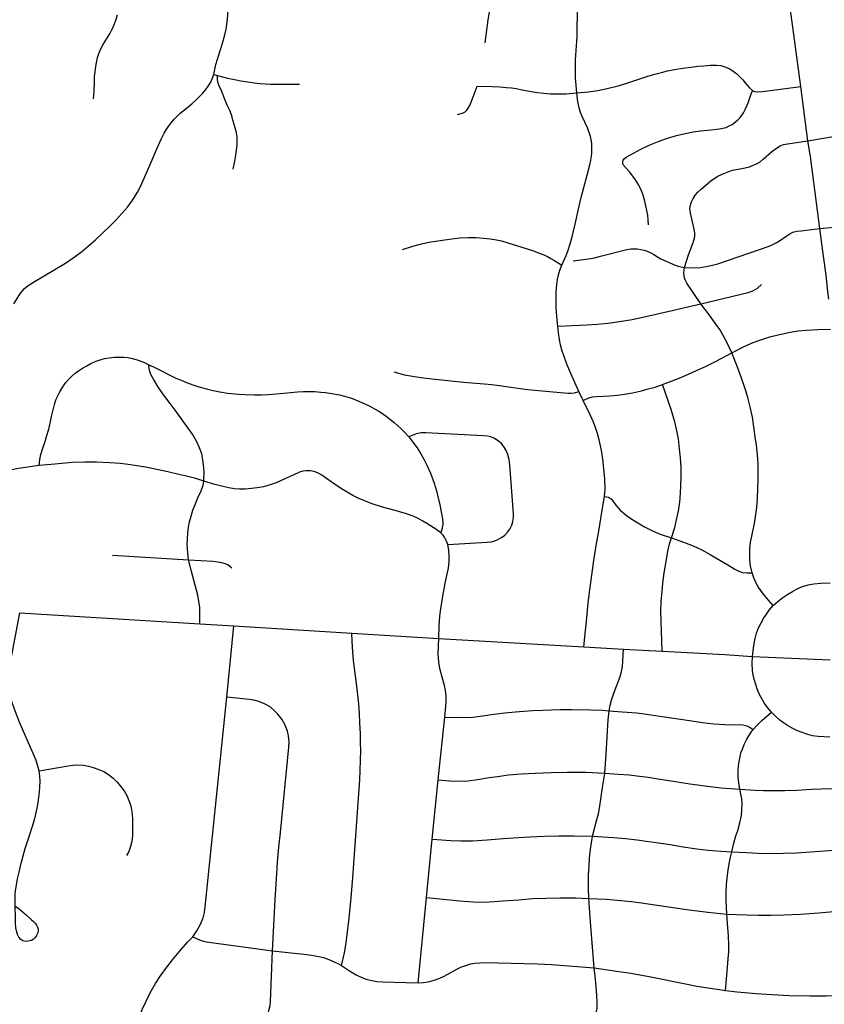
# Model space of a CAD drawing. Extents: x 1410746 to 1533160, y 578873 to 704954.
# Tile 87 of 227: x 1495267 to 1498924, y 618151 to 622626. Entities that reach past the tile are written whole.
import ezdxf

# ---------------------------------------------------------------- set-up
doc = ezdxf.new("R2010")
doc.units = 0
doc.header["$MEASUREMENT"] = 0
doc.layers.add('MC_STREETS', color=254, linetype='CONTINUOUS')

msp = doc.modelspace()

# ---------------------------------------------------------------- linework, layer by layer
at = {"layer": 'MC_STREETS'}
for p, q in [((1498817.29695, 622322.571825), (1498757.946175, 622756.693125)), ((1496149.051375, 622376.296975), (1496166.329175, 622371.676625)), ((1498849.3038, 622074.592), (1498817.29695, 622322.571825)), ((1497827.647775, 620895.908075), (1497807.967025, 620936.064175)), ((1495688.66575, 620192.79885), (1496034.071975, 620171.041325)), ((1495266.63345, 619929.70455), (1496085.895925, 619880.5767)), ((1496085.895925, 619880.5767), (1496239.27185, 619870.5105)), ((1496208.0302, 619546.418575), (1496239.27185, 619870.5105)), ((1496239.27185, 619870.5105), (1496776.91635, 619837.480275)), ((1496776.91635, 619837.480275), (1497170.9582, 619813.377625)), ((1497170.9582, 619813.377625), (1497831.252675, 619775.321)), ((1497831.252675, 619775.321), (1498011.235975, 619764.7665)), ((1498011.235975, 619764.7665), (1498186.4572, 619755.782275)), ((1498597.721275, 619732.352925), (1498949.916575, 619716.297975)), ((1497169.180275, 619170.60655), (1497198.2313, 619455.8971)), ((1497141.406025, 618902.1222), (1497169.180275, 619170.60655)), ((1497116.042825, 618636.6294), (1497141.406025, 618902.1222)), ((1497078.386525, 618248.167375), (1497116.042825, 618636.6294))]:
    msp.add_line(p, q, dxfattribs=at)
for points in [[(1497382.711575, 622519.94675), (1497395.76405, 622625.02135), (1497401.48975, 622660.617725), (1497406.991975, 622689.8552), (1497420.52765, 622750.9149), (1497426.0892, 622775.966325), (1497428.51975, 622797.4941), (1497427.442725, 622819.633325), (1497423.9852, 622842.97165), (1497417.070125, 622866.309975), (1497403.24, 622894.4024), (1497391.7142, 622911.03575), (1497365.207175, 622942.375625), (1497350.047525, 622962.077425), (1497334.5216, 622987.7557)], [(1496149.051375, 622376.296975), (1496158.7966, 622422.14385), (1496173.097275, 622471.267175), (1496188.4061, 622519.03075), (1496199.1223, 622556.384325), (1496204.93965, 622582.103175), (1496209.838475, 622615.47645), (1496212.2879, 622645.481775), (1496217.186725, 622732.74215), (1496222.08555, 622785.098375), (1496226.372025, 622820.002525)], [(1497799.34365, 622293.2519), (1497793.3833, 622361.639175), (1497792.128475, 622409.322025), (1497793.069575, 622443.82935), (1497799.65735, 622549.860975), (1497800.91215, 622591.583475), (1497801.539575, 622644.5993), (1497801.6612, 622720.2331)], [(1495602.49365, 622266.567525), (1495605.71645, 622299.432425), (1495606.3484, 622341.339175), (1495607.39005, 622367.033625), (1495609.4734, 622388.908625), (1495612.5984, 622412.519725), (1495620.931725, 622453.49195), (1495626.487275, 622471.5475), (1495635.51505, 622493.4225), (1495646.27895, 622513.214175), (1495677.181725, 622564.25585), (1495686.42875, 622582.551575), (1495696.27895, 622603.144725), (1495703.917825, 622623.97805), (1495711.90395, 622648.283625)], [(1497799.34365, 622293.2519), (1497851.10465, 622298.27115), (1497894.03305, 622304.16905), (1497936.394175, 622312.8496), (1497992.991375, 622327.432925), (1498030.1443, 622338.77395), (1498121.34475, 622368.394625), (1498153.82355, 622378.528), (1498183.4442, 622386.3229), (1498211.04695, 622392.7107), (1498242.644175, 622398.9607), (1498281.185825, 622405.90515), (1498318.3386, 622410.76625), (1498348.894175, 622414.238475), (1498376.324725, 622415.9746), (1498406.53305, 622418.40515), (1498432.92195, 622418.752375), (1498453.060825, 622417.01625), (1498472.15805, 622411.4607), (1498490.560825, 622404.16905), (1498507.92195, 622393.752375), (1498525.386775, 622379.68195), (1498535.621025, 622370.02055), (1498553.2965, 622351.842425), (1498564.02615, 622338.5288), (1498572.90545, 622327.931425), (1498584.05355, 622315.89145), (1498596.53945, 622304.297425)], [(1495239.69835, 621334.777), (1495270.5906, 621383.532925), (1495288.501525, 621403.966525), (1495304.898875, 621417.0844), (1495329.873275, 621432.472675), (1495474.41835, 621519.05025), (1495509.140575, 621543.008575), (1495546.9878, 621571.133575), (1495578.93225, 621597.522475), (1495610.8767, 621625.30025), (1495678.2378, 621688.8419), (1495702.890575, 621714.53635), (1495731.015575, 621745.439125), (1495756.015575, 621774.258575), (1495776.5017, 621800.30025), (1495788.30725, 621818.703025), (1495801.848925, 621841.272475), (1495815.390575, 621867.314125), (1495833.711075, 621907.925675), (1495864.00365, 621978.038725), (1495889.913375, 622039.4897), (1495910.48125, 622086.10345), (1495922.758125, 622110.64835), (1495931.75745, 622125.4177), (1495941.580275, 622139.07875), (1495954.453075, 622157.4183), (1495968.543075, 622173.6404), (1495982.496475, 622188.036775), (1495996.449875, 622200.4398), (1496022.8063, 622222.1451), (1496049.162725, 622243.6289), (1496065.33095, 622258.468225), (1496082.385125, 622274.63645), (1496098.55335, 622291.24765), (1496112.9497, 622308.96625), (1496123.80235, 622324.027075), (1496135.097975, 622341.967175), (1496141.74245, 622356.363525), (1496149.051375, 622376.296975)], [(1496236.293775, 621946.987), (1496244.73185, 621982.722425), (1496249.60445, 622009.7433), (1496252.483725, 622033.22045), (1496254.92005, 622055.5902), (1496255.363, 622076.40955), (1496254.477075, 622093.906675), (1496251.8193, 622111.4038), (1496246.7252, 622134.437975), (1496237.422925, 622165.002575), (1496229.006575, 622192.6879), (1496221.0332, 622212.842825), (1496210.623525, 622234.10515), (1496199.327925, 622262.897875), (1496185.153025, 622298.77805), (1496173.41445, 622324.47005), (1496168.32035, 622337.316025), (1496166.327, 622352.155375), (1496166.329175, 622371.676625)], [(1496166.329175, 622371.676625), (1496211.0665, 622360.350225), (1496243.18265, 622353.933725), (1496271.872075, 622348.41945), (1496303.585025, 622342.8639), (1496331.594275, 622339.391675), (1496359.057475, 622336.310475), (1496382.72435, 622334.282325), (1496406.3628, 622333.37315), (1496537.881725, 622332.389175)], [(1497257.2076, 622195.2511), (1497272.559875, 622198.72785), (1497282.480025, 622202.52085), (1497290.64955, 622206.897375), (1497298.5273, 622214.483375), (1497305.529775, 622224.11175), (1497311.948675, 622235.782525), (1497318.659375, 622250.66275), (1497345.21035, 622323.896775)], [(1497345.21035, 622323.896775), (1497413.693425, 622322.310775), (1497449.3719, 622320.6873), (1497478.800425, 622318.33815), (1497501.312, 622316.351825), (1497522.720075, 622312.8206), (1497542.141825, 622308.847975), (1497591.3583, 622298.695675), (1497620.049525, 622294.50235), (1497648.961425, 622291.412525), (1497678.976875, 622289.426225), (1497712.744225, 622288.3227), (1497748.9393, 622289.426225), (1497799.34365, 622293.2519)], [(1497731.253075, 621510.519925), (1497750.405275, 621553.854175), (1497758.143525, 621573.973625), (1497767.82335, 621607.8882), (1497777.6947, 621639.400625), (1497784.082175, 621665.148275), (1497791.133325, 621696.348325), (1497804.38495, 621758.40005), (1497819.270425, 621817.507225), (1497847.9951, 621924.811125), (1497858.3366, 621966.51545), (1497862.67355, 621987.92945), (1497865.824125, 622006.08655), (1497866.649925, 622020.27945), (1497867.21685, 622050.87125), (1497866.3274, 622063.6386), (1497864.092175, 622079.70945), (1497862.0236, 622089.584425), (1497859.385825, 622099.1054), (1497847.3402, 622133.57705), (1497822.557675, 622185.651775), (1497815.162475, 622203.389), (1497808.75475, 622224.86465), (1497803.7355, 622251.8431), (1497799.34365, 622293.2519)], [(1498007.469175, 621980.146975), (1498009.86845, 621988.117425), (1498013.352375, 621993.88185), (1498023.052825, 622000.988475), (1498090.407, 622037.846175), (1498127.2786, 622054.86385), (1498172.65905, 622074.43415), (1498210.381525, 622087.1974), (1498251.791175, 622098.82615), (1498290.648175, 622108.18585), (1498327.519775, 622115.8438), (1498361.5551, 622120.665475), (1498393.7263, 622123.821225), (1498447.210675, 622129.741575), (1498462.526575, 622132.294225), (1498477.55885, 622136.548625), (1498491.4566, 622142.78845), (1498504.787125, 622150.162775), (1498518.684875, 622159.8061), (1498529.95305, 622170.118375), (1498540.5242, 622180.79455), (1498548.93235, 622191.9904), (1498555.8864, 622202.791225), (1498564.931325, 622220.11075), (1498577.3647, 622247.665025), (1498587.069075, 622275.805175), (1498596.53945, 622304.297425)], [(1498596.53945, 622304.297425), (1498606.57275, 622300.06115), (1498621.957125, 622297.831525), (1498642.023725, 622299.1693), (1498817.29695, 622322.571825)], [(1498849.3038, 622074.592), (1499000.2659, 622100.41625), (1499827.09695, 622260.29465)], [(1498287.99585, 621499.873225), (1498306.003525, 621557.326275), (1498326.01205, 621609.0626), (1498330.871275, 621623.3544), (1498334.872975, 621640.504575), (1498334.69885, 621656.40945), (1498331.728775, 621674.51905), (1498315.436125, 621747.121425), (1498313.149425, 621767.7016), (1498314.86445, 621782.27925), (1498320.0095, 621798.5719), (1498327.1554, 621813.435375), (1498337.4455, 621829.15635), (1498349.4506, 621842.59065), (1498363.456575, 621856.02495), (1498407.761175, 621893.469475), (1498422.3388, 621903.759575), (1498439.488975, 621914.62135), (1498456.3533, 621922.338925), (1498474.360975, 621930.342325), (1498490.08195, 621936.344875), (1498506.3746, 621941.2041), (1498524.382275, 621945.2058), (1498563.82765, 621952.3517), (1498583.550325, 621957.49675), (1498601.272175, 621964.070975), (1498617.85065, 621971.78855), (1498631.5708, 621980.363625), (1498645.57675, 621991.797075), (1498683.878775, 622024.95405), (1498696.455575, 622034.958325), (1498710.573425, 622045.09765), (1498723.32415, 622052.108475), (1498738.187625, 622058.396875), (1498755.909475, 622062.11275), (1498849.3038, 622074.592)], [(1498903.4083, 621676.450825), (1498860.08855, 622003.351975), (1498849.3038, 622074.592)], [(1498124.22005, 621693.4346), (1498123.699225, 621715.83045), (1498121.09505, 621736.663775), (1498115.105475, 621766.351275), (1498107.292975, 621801.507525), (1498098.699225, 621832.2367), (1498090.105475, 621855.413775), (1498077.8659, 621878.851275), (1498064.7791, 621898.573), (1498053.90755, 621915.0492), (1498038.41105, 621933.6707), (1498009.751675, 621966.62535), (1498007.3209, 621972.13485), (1498007.469175, 621980.146975)], [(1498903.4083, 621676.450825), (1499016.255525, 621687.909175), (1499103.4083, 621699.3675), (1499141.60275, 621704.575825), (1499178.4083, 621713.2564), (1499205.83885, 621724.3675), (1499237.7833, 621742.770275)], [(1498287.99585, 621499.873225), (1498328.755525, 621498.325825), (1498360.005525, 621500.06195), (1498386.74165, 621503.534175), (1498414.86665, 621509.43695), (1498439.519425, 621516.728625), (1498672.85275, 621597.284175), (1498692.2972, 621604.92305), (1498711.0472, 621614.9925), (1498763.130525, 621651.103625), (1498779.7972, 621659.43695), (1498798.894425, 621663.950825), (1498818.10995, 621666.047225), (1498903.4083, 621676.450825)], [(1498943.78355, 621355.001625), (1498939.82365, 621390.692725), (1498931.823975, 621464.10305), (1498920.4006, 621551.688175), (1498903.4083, 621676.450825)], [(1497006.665575, 621581.29155), (1497053.362525, 621596.74275), (1497098.2886, 621608.6451), (1497135.196475, 621616.112275), (1497199.29045, 621625.928325), (1497230.5362, 621630.04865), (1497267.61905, 621634.168975), (1497303.67185, 621636.229125), (1497340.7547, 621635.19905), (1497374.403975, 621633.138875), (1497404.963, 621630.04865), (1497433.1185, 621625.928325), (1497457.153675, 621620.434575), (1497597.931225, 621577.171225), (1497624.713275, 621566.87045), (1497649.091825, 621556.56965), (1497665.4779, 621549.404675), (1497680.9544, 621541.08605), (1497694.883275, 621532.767425), (1497731.253075, 621510.519925)], [(1497782.637725, 621530.4577), (1497852.381725, 621539.032775), (1497879.821975, 621543.60615), (1497906.404725, 621550.466225), (1498026.818225, 621581.2321), (1498043.60605, 621584.194875), (1498058.75535, 621584.76655), (1498072.475475, 621584.4807), (1498089.3398, 621581.908175), (1498104.203275, 621578.47815), (1498119.06675, 621573.904775), (1498135.3594, 621566.758875), (1498148.907975, 621558.92745), (1498165.08635, 621548.179525), (1498180.5215, 621539.032775), (1498245.692125, 621509.8775), (1498258.840575, 621505.018275), (1498272.9762, 621501.952875), (1498287.99585, 621499.873225)], [(1497711.9291, 621233.378875), (1497707.461175, 621276.7817), (1497705.03995, 621318.786025), (1497704.519125, 621353.942275), (1497705.560775, 621388.8381), (1497708.16495, 621421.129775), (1497711.28995, 621444.567275), (1497715.456625, 621466.442275), (1497722.22745, 621487.2756), (1497731.253075, 621510.519925)], [(1498363.06525, 621333.833325), (1498298.958625, 621427.646325), (1498291.997575, 621440.1335), (1498287.99585, 621451.56695), (1498286.28085, 621462.428725), (1498285.709175, 621475.863), (1498287.99585, 621499.873225)], [(1498363.06525, 621333.833325), (1498577.019425, 621385.478625), (1498599.24165, 621393.81195), (1498619.380525, 621405.270275), (1498638.47775, 621421.93695)], [(1497711.9291, 621233.378875), (1497843.733275, 621238.4851), (1497891.2849, 621241.995625), (1497940.82295, 621246.971625), (1497993.09005, 621254.442025), (1498049.57755, 621264.016175), (1498139.7813, 621282.3883), (1498363.06525, 621333.833325)], [(1498503.3867, 621111.7936), (1498481.9873, 621157.4852), (1498464.049875, 621190.4669), (1498448.13765, 621217.37305), (1498427.885725, 621246.882975), (1498401.635125, 621283.176325), (1498363.06525, 621333.833325)], [(1497807.967025, 620936.064175), (1497765.717025, 621031.80685), (1497752.435775, 621064.098525), (1497740.97745, 621094.567275), (1497732.5573, 621119.30685), (1497724.831625, 621148.2131), (1497719.8837, 621172.692275), (1497715.439625, 621202.103325), (1497711.9291, 621233.378875)], [(1498503.3867, 621111.7936), (1498561.832325, 621141.65125), (1498600.1019, 621158.0525), (1498634.555925, 621170.5372), (1498676.25375, 621183.794975), (1498720.545675, 621195.5493), (1498768.767475, 621205.77665), (1498804.030775, 621211.22975), (1498842.13615, 621214.95035), (1498894.260275, 621218.00065), (1498952.45685, 621219.569525)], [(1495355.655725, 620599.3017), (1495358.4892, 620627.231725), (1495362.941825, 620649.4948), (1495370.6327, 620674.18655), (1495382.471475, 620708.99565), (1495389.0886, 620731.824025), (1495398.722775, 620765.525725), (1495405.041375, 620792.67325), (1495411.6386, 620822.18715), (1495418.58305, 620852.395475), (1495424.83305, 620876.701025), (1495431.29585, 620897.5284), (1495439.251875, 620916.6888), (1495448.5806, 620934.0021), (1495463.374725, 620957.2566), (1495475.180275, 620974.964925), (1495487.680275, 620989.54825), (1495503.305275, 621006.214925), (1495519.2775, 621020.1038), (1495533.860825, 621030.520475), (1495551.620575, 621041.999475), (1495571.360825, 621053.43715), (1495590.110825, 621063.159375), (1495609.555275, 621071.839925), (1495631.7775, 621080.520475), (1495652.610825, 621085.7288), (1495673.791375, 621089.201025), (1495698.09695, 621091.6316), (1495720.31915, 621092.67325), (1495740.42735, 621092.311925), (1495759.9025, 621090.589925), (1495779.69415, 621086.770475), (1495804.5894, 621079.2148), (1495833.860825, 621067.326025), (1495853.999725, 621057.951025)], [(1498188.645225, 620968.20355), (1498263.298, 620997.283425), (1498306.700775, 621015.07855), (1498341.959725, 621030.76605), (1498383.620825, 621050.150025), (1498428.920625, 621072.74725), (1498503.3867, 621111.7936)], [(1498595.1494, 620112.439075), (1498588.614175, 620143.5526), (1498585.14195, 620170.98315), (1498584.4475, 620195.98315), (1498585.489175, 620222.024825), (1498588.743275, 620251.297425), (1498593.475275, 620278.96925), (1498608.0586, 620345.635925), (1498612.5725, 620376.885925), (1498616.39195, 620408.830375), (1498619.864175, 620450.149825), (1498621.9475, 620498.066475), (1498622.989175, 620532.09425), (1498623.336375, 620570.635925), (1498622.294725, 620609.1776), (1498619.51695, 620648.066475), (1498615.350275, 620691.46925), (1498609.9939, 620730.701975), (1498603.89195, 620775.49705), (1498596.600275, 620819.941475), (1498586.530825, 620865.774825), (1498577.850275, 620902.23315), (1498568.8225, 620934.87205), (1498559.794725, 620961.60815), (1498546.25305, 621001.5387), (1498529.239175, 621047.024825), (1498503.3867, 621111.7936)], [(1495853.999725, 621057.951025), (1495875.180275, 621047.534375), (1495904.34695, 621033.645475), (1495948.4085, 621010.31165), (1495976.916375, 620996.839925), (1496000.180275, 620987.464925), (1496024.1386, 620977.395475), (1496052.95805, 620966.6316), (1496081.08305, 620957.2566), (1496115.110825, 620947.534375), (1496146.70805, 620940.2427), (1496176.22195, 620934.68715), (1496210.94415, 620929.1316), (1496260.3759, 620923.999825), (1496291.499725, 620922.18715), (1496334.20805, 620921.4927), (1496366.1525, 620921.145475), (1496398.09695, 620922.534375), (1496434.20805, 620924.964925), (1496467.541375, 620928.784375), (1496496.70805, 620931.56215), (1496528.6525, 620934.339925), (1496557.124725, 620936.076025), (1496585.59695, 620936.42325), (1496608.166375, 620935.7288), (1496635.59695, 620933.29825), (1496657.124725, 620931.56215), (1496685.461, 620927.4809), (1496720.5085, 620920.272575), (1496743.235825, 620914.54825), (1496774.485825, 620905.17325), (1496792.541375, 620898.2288), (1496811.291375, 620890.589925), (1496835.249725, 620880.17325), (1496857.81915, 620869.06215), (1496879.69415, 620857.951025), (1496898.791375, 620846.4927), (1496915.805275, 620835.3816), (1496938.72195, 620819.06215), (1496969.745875, 620793.88), (1496996.7614, 620770.14315), (1497015.68085, 620751.5061), (1497036.012175, 620729.4805)], [(1496103.90225, 620529.042225), (1496104.596675, 620572.445), (1496102.70035, 620602.694025), (1496099.462825, 620625.3413), (1496093.7673, 620652.042025), (1496083.87855, 620680.27785), (1496070.07805, 620710.043875), (1496052.111225, 620742.801675), (1496013.14805, 620796.715625), (1495982.6832, 620838.44945), (1495950.180275, 620881.214925), (1495917.19415, 620925.31215), (1495894.624725, 620958.645475), (1495874.83305, 620991.6316), (1495862.680275, 621013.5066), (1495858.860825, 621026.701025), (1495855.735825, 621041.284375), (1495853.999725, 621057.951025)], [(1496967.5878, 621024.777025), (1497015.64175, 621012.5612), (1497051.318825, 621005.79035), (1497089.708525, 620999.998825), (1497128.40215, 620994.85285), (1497283.8709, 620978.707025), (1497377.6209, 620970.894525), (1497412.51675, 620967.769525), (1497447.412575, 620963.863275), (1497477.881325, 620959.175775), (1497542.46465, 620949.54035), (1497574.2355, 620945.6341), (1497608.350075, 620942.2487), (1497757.556775, 620928.5754), (1497772.15215, 620928.1862), (1497788.5584, 620929.7487), (1497807.967025, 620936.064175)], [(1497827.647775, 620895.908075), (1497852.6209, 620907.8737), (1497869.8084, 620912.04035), (1497889.8605, 620913.863275), (1497949.061875, 620916.55425), (1497984.252575, 620919.12025), (1498015.468125, 620923.4987), (1498051.6346, 620930.24385), (1498092.93, 620939.51285), (1498123.60035, 620947.578725), (1498154.357025, 620956.4848), (1498188.645225, 620968.20355)], [(1498228.74345, 620270.976375), (1498243.663475, 620318.16525), (1498252.37535, 620352.16865), (1498260.31835, 620392.418325), (1498266.216975, 620433.708575), (1498269.68675, 620473.610925), (1498272.115575, 620507.96165), (1498273.3791, 620548.216775), (1498272.76755, 620591.2167), (1498269.9188, 620634.98695), (1498265.870575, 620674.77165), (1498260.31835, 620721.699475), (1498252.3379, 620764.37765), (1498243.663475, 620798.034425), (1498227.008575, 620854.93865), (1498188.645225, 620968.20355)], [(1497925.076675, 620458.5016), (1497927.314725, 620490.793275), (1497925.45725, 620540.06915), (1497916.366875, 620628.70025), (1497912.1134, 620660.384275), (1497906.905075, 620688.8565), (1497900.481475, 620716.460675), (1497892.929375, 620744.585675), (1497885.3773, 620768.544), (1497875.22105, 620797.18985), (1497860.116875, 620830.00235), (1497827.647775, 620895.908075)], [(1497212.774975, 620240.316875), (1497391.7726, 620250.8382), (1497409.318025, 620253.106075), (1497426.82555, 620257.341775), (1497440.33975, 620262.996325), (1497456.193025, 620272.025525), (1497471.15915, 620283.603075), (1497483.301475, 620296.310175), (1497494.596675, 620310.9939), (1497502.785675, 620328.21905), (1497508.150875, 620345.161825), (1497510.974675, 620362.95175), (1497511.53945, 620380.4593), (1497494.0319, 620603.2568), (1497490.64335, 620626.9767), (1497485.8429, 620649.56705), (1497478.21865, 620668.204125), (1497469.1825, 620682.88785), (1497456.475425, 620699.265875), (1497437.2736, 620715.079125), (1497421.46035, 620724.39765), (1497407.341375, 620730.61), (1497393.504775, 620733.716175), (1497373.173425, 620735.128075), (1497112.53705, 620747.835175), (1497090.7904, 620747.62605), (1497068.20345, 620743.88185), (1497036.012175, 620729.4805)], [(1497036.012175, 620729.4805), (1497053.802075, 620706.042975), (1497072.43915, 620679.4993), (1497089.946675, 620652.108475), (1497102.900125, 620628.56175), (1497117.318725, 620601.6996), (1497134.361675, 620564.5878), (1497150.418725, 620519.844125), (1497163.655575, 620474.788125), (1497166.279925, 620464.5388), (1497176.45575, 620421.361375), (1497187.933975, 620357.8442), (1497189.803725, 620334.87295), (1497187.39975, 620315.3741), (1497180.18785, 620294.2726)], [(1495355.655725, 620599.3017), (1495261.6386, 620585.7288), (1495216.84695, 620577.395475), (1495174.1386, 620566.9788), (1495138.72195, 620556.214925), (1495106.7775, 620543.3677), (1495075.545925, 620528.464675), (1495042.7585, 620509.4399), (1495013.20935, 620489.20075), (1494981.636275, 620464.1042), (1494939.416375, 620425.31215), (1494922.055275, 620407.2566)], [(1496103.90225, 620529.042225), (1496066.74945, 620540.50055), (1496031.3249, 620549.497275), (1495989.3189, 620559.597775), (1495939.666125, 620570.708875), (1495890.360575, 620581.82), (1495837.75225, 620591.610825), (1495770.96305, 620602.539975), (1495724.8178, 620608.206925), (1495674.219925, 620611.849975), (1495616.33595, 620615.08825), (1495562.499825, 620615.493025), (1495506.639775, 620613.064325), (1495457.81915, 620609.339925), (1495409.491875, 620604.968675), (1495355.655725, 620599.3017)], [(1497180.18785, 620294.2726), (1497158.285025, 620310.03195), (1497134.430275, 620325.935125), (1497117.417575, 620336.475575), (1497099.254275, 620346.892775), (1497077.61855, 620358.912625), (1497054.6531, 620369.2726), (1497024.46255, 620380.397925), (1496973.80025, 620395.546175), (1496915.8161, 620410.4661), (1496864.343775, 620427.4513), (1496804.566, 620451.8771), (1496780.304225, 620463.985675), (1496729.343375, 620493.34815), (1496687.392675, 620522.9078), (1496661.558075, 620541.2388), (1496639.587975, 620555.49075), (1496625.66215, 620563.39985), (1496608.909575, 620570.632775), (1496589.851525, 620574.9943), (1496568.48215, 620576.119975), (1496553.52975, 620574.211825), (1496538.23485, 620569.031075), (1496510.116775, 620555.3454), (1496468.975125, 620537.529825), (1496432.02725, 620521.75055), (1496404.596675, 620512.37555), (1496374.735575, 620503.347775), (1496346.26335, 620497.792225), (1496319.63335, 620495.337225), (1496293.412925, 620492.91005), (1496266.055025, 620492.9311), (1496242.096675, 620494.32), (1496217.096675, 620497.792225), (1496191.74945, 620503.695), (1496152.860575, 620513.417225), (1496103.90225, 620529.042225)], [(1496034.071975, 620171.041325), (1496030.428925, 620202.209625), (1496028.405025, 620238.640075), (1496028.90225, 620265.847775), (1496030.63835, 620292.236675), (1496034.4578, 620319.667225), (1496038.971675, 620343.278325), (1496045.5689, 620369.32), (1496054.24945, 620397.445), (1496064.3189, 620423.13945), (1496076.8189, 620452.3061), (1496092.096675, 620485.292225), (1496100.77725, 620510.63945), (1496103.90225, 620529.042225)], [(1497831.252675, 619775.321), (1497843.527625, 619907.127625), (1497850.655075, 619975.31485), (1497857.85565, 620034.840875), (1497865.147325, 620091.4381), (1497876.349525, 620167.67595), (1497887.1134, 620236.078725), (1497898.4192, 620301.59915), (1497907.599525, 620359.342625), (1497914.19675, 620396.148175), (1497925.076675, 620458.5016)], [(1497925.076675, 620458.5016), (1497942.34155, 620455.3044), (1497956.0895, 620446.032525), (1497976.258425, 620419.5631), (1497997.8314, 620395.9359), (1498024.14895, 620373.22565), (1498048.879525, 620356.009475), (1498075.7266, 620338.636875), (1498106.60755, 620320.594075), (1498145.122, 620301.857325), (1498177.73785, 620287.97825), (1498228.74345, 620270.976375)], [(1497212.774975, 620240.316875), (1497207.1657, 620256.076225), (1497199.419575, 620271.30135), (1497190.60505, 620283.5883), (1497180.18785, 620294.2726)], [(1497170.9582, 619813.377625), (1497173.70245, 619870.373825), (1497176.51375, 619915.113725), (1497180.6804, 619948.7943), (1497188.3193, 619996.363725), (1497201.07075, 620064.666675), (1497208.370225, 620100.1996), (1497215.0554, 620133.1693), (1497217.85, 620162.054375), (1497219.18555, 620186.628275), (1497216.781575, 620215.208775), (1497212.774975, 620240.316875)], [(1498186.4572, 619755.782275), (1498182.00215, 619892.97875), (1498181.0184, 619936.087225), (1498182.69345, 619980.978475), (1498186.043525, 620027.54475), (1498190.06365, 620065.065775), (1498196.428825, 620112.302075), (1498204.134025, 620163.22345), (1498212.844275, 620209.78975), (1498220.549475, 620244.295675), (1498228.74345, 620270.976375)], [(1498228.74345, 620270.976375), (1498287.857725, 620250.0259), (1498327.155825, 620234.524825), (1498366.739175, 620215.774825), (1498404.239175, 620195.98315), (1498448.882025, 620170.164775), (1498485.7744, 620147.595325), (1498516.447925, 620128.89705), (1498535.70855, 620118.8552), (1498551.114175, 620113.34425), (1498571.910075, 620111.417825), (1498595.1494, 620112.439075)], [(1496085.895925, 619880.5767), (1496085.006175, 619953.82), (1496076.2214, 620011.180125), (1496045.4016, 620124.689725), (1496034.071975, 620171.041325)], [(1496034.071975, 620171.041325), (1496146.626125, 620164.703425), (1496165.162175, 620162.5371), (1496183.68445, 620159.64275), (1496199.627325, 620154.2461), (1496211.918975, 620149.28155), (1496230.921225, 620135.012875)], [(1498691.850775, 619963.30715), (1498670.285125, 619988.214275), (1498647.410175, 620014.503275), (1498622.9532, 620048.456), (1498611.64245, 620068.602275), (1498602.9619, 620088.56755), (1498595.1494, 620112.439075)], [(1498691.850775, 619963.30715), (1498712.770925, 619982.23075), (1498734.90635, 619999.591875), (1498753.569525, 620012.178675), (1498778.74315, 620027.803675), (1498800.444525, 620039.522425), (1498825.184125, 620049.939075), (1498849.9237, 620057.31755), (1498875.965375, 620062.5259), (1498907.6494, 620064.696025), (1498950.61815, 620065.998125)], [(1498597.721275, 619732.352925), (1498601.225775, 619770.077975), (1498604.350775, 619791.171725), (1498609.559125, 619813.046725), (1498616.069525, 619837.7863), (1498625.184125, 619861.74465), (1498635.340375, 619882.31755), (1498647.319525, 619904.19255), (1498660.600775, 619924.50505), (1498673.621625, 619941.952975), (1498691.850775, 619963.30715)], [(1495354.8585, 619211.8265), (1495349.216125, 619234.019825), (1495340.94065, 619258.4701), (1495329.27975, 619287.434275), (1495284.140775, 619390.5016), (1495266.085175, 619432.631325), (1495254.424275, 619460.467025), (1495242.441575, 619492.252675), (1495232.59415, 619522.673875), (1495226.588575, 619542.84565), (1495220.57005, 619568.80055), (1495216.211325, 619595.1127), (1495214.201475, 619623.202225), (1495214.52005, 619640.318975), (1495215.628975, 619654.5063), (1495219.78185, 619681.023625), (1495266.63345, 619929.70455)], [(1496728.910425, 618327.384725), (1496743.49375, 618385.37085), (1496747.660425, 618411.0653), (1496752.521525, 618443.009725), (1496763.97075, 618542.236225), (1496773.354875, 618635.37085), (1496780.2993, 618727.384725), (1496812.24375, 619171.829175), (1496814.327075, 619213.49585), (1496815.715975, 619262.8014), (1496816.75765, 619303.4264), (1496816.0632, 619343.704175), (1496815.45615, 619381.03045), (1496812.9382, 619430.162525), (1496810.95615, 619472.192025), (1496807.729875, 619517.3153), (1496803.5632, 619556.898625), (1496797.3132, 619608.98195), (1496784.19055, 619714.1553), (1496780.2993, 619751.6903), (1496777.521525, 619801.343075), (1496776.91635, 619837.480275)], [(1497198.2313, 619455.8971), (1497202.9924, 619504.7025), (1497205.005025, 619530.0616), (1497204.6025, 619550.9929), (1497201.784825, 619578.364625), (1497197.35705, 619599.698475), (1497186.48885, 619637.53585), (1497176.82825, 619676.5808), (1497171.595425, 619706.36765), (1497169.180275, 619743.8025), (1497170.9582, 619813.377625)], [(1497945.730475, 619484.629125), (1497950.364025, 619510.74545), (1497956.26125, 619533.4919), (1497967.317425, 619565.3611), (1497995.610975, 619640.808175), (1498001.860975, 619663.72485), (1498005.6804, 619685.252625), (1498008.110975, 619711.988725), (1498011.235975, 619764.7665)], [(1498186.4572, 619755.782275), (1498471.75055, 619740.3696), (1498597.721275, 619732.352925)], [(1498683.5525, 619478.762225), (1498665.027875, 619500.0259), (1498650.124475, 619521.5688), (1498636.1437, 619545.482875), (1498626.750775, 619565.75185), (1498618.413275, 619584.140475), (1498611.64245, 619603.93215), (1498604.090375, 619629.452975), (1498600.184125, 619648.7238), (1498597.57995, 619668.515475), (1498596.277875, 619697.68215), (1498597.721275, 619732.352925)], [(1496053.02665, 618457.590675), (1496072.23455, 618485.52945), (1496088.386675, 618515.65095), (1496100.17335, 618544.462825), (1496105.8484, 618568.036175), (1496109.34075, 618593.792225), (1496208.0302, 619546.418575)], [(1496416.3044, 618394.603625), (1496428.2322, 618627.540825), (1496433.529175, 618721.183575), (1496439.072775, 618796.8173), (1496444.813875, 618865.2808), (1496451.9304, 618932.224175), (1496490.101475, 619320.363775), (1496490.905075, 619345.275425), (1496488.092475, 619371.794275), (1496483.27085, 619392.6879), (1496472.82405, 619420.010375), (1496458.3592, 619446.529225), (1496440.278175, 619470.235475), (1496423.80435, 619486.7093), (1496404.9197, 619502.379525), (1496380.00805, 619517.246175), (1496353.0874, 619527.692975), (1496330.18475, 619533.72), (1496309.2911, 619536.9344), (1496208.0302, 619546.418575)], [(1497198.2313, 619455.8971), (1497274.47525, 619454.118575), (1497326.30125, 619456.071975), (1497370.75645, 619462.129675), (1497420.867625, 619469.382625), (1497471.967825, 619475.6465), (1497518.782225, 619480.5917), (1497558.013975, 619483.5588), (1497598.2348, 619486.196225), (1497643.73045, 619487.844625), (1497722.194, 619490.152375), (1497776.920675, 619490.152375), (1497862.748, 619490.105125), (1497913.64135, 619487.5676), (1497945.730475, 619484.629125)], [(1497925.679275, 619202.2457), (1497932.76335, 619287.541025), (1497941.430375, 619443.338), (1497945.730475, 619484.629125)], [(1497945.730475, 619484.629125), (1498005.545275, 619480.83805), (1498071.98315, 619475.6465), (1498104.62135, 619471.690375), (1498145.501525, 619465.75615), (1498186.23885, 619459.4473), (1498259.90005, 619447.9535), (1498321.549975, 619438.7225), (1498370.6721, 619432.128925), (1498422.102, 619426.1947), (1498472.872525, 619422.23855), (1498553.1131, 619420.5996), (1498571.65225, 619417.402125), (1498586.930025, 619409.76325), (1498600.124475, 619399.346575)], [(1498600.124475, 619399.346575), (1498615.40225, 619417.0549), (1498640.0652, 619440.728625), (1498683.5525, 619478.762225)], [(1498948.46105, 619365.080375), (1498896.3129, 619367.824725), (1498870.53165, 619371.730975), (1498849.1775, 619376.6789), (1498822.8754, 619385.793475), (1498801.260825, 619394.387225), (1498777.823325, 619405.84555), (1498756.729575, 619418.34555), (1498737.979575, 619430.58515), (1498721.573325, 619443.08515), (1498702.823325, 619459.230975), (1498683.5525, 619478.762225)], [(1498540.385575, 619128.26285), (1498536.278525, 619148.097125), (1498532.679625, 619182.28665), (1498532.0798, 619210.777925), (1498533.57935, 619234.17075), (1498536.235575, 619255.24935), (1498540.477225, 619275.55805), (1498544.91615, 619293.4438), (1498551.092125, 619311.3436), (1498559.8467, 619331.985475), (1498570.26335, 619352.8188), (1498580.964825, 619371.82855), (1498591.0967, 619387.88825), (1498600.124475, 619399.346575)], [(1495246.67085, 618598.071525), (1495245.525225, 618630.2344), (1495246.656275, 618658.0935), (1495250.23665, 618683.002225), (1495257.368225, 618721.577625), (1495263.527325, 618751.07645), (1495272.92805, 618792.569325), (1495282.004625, 618825.9581), (1495291.7295, 618859.022725), (1495300.4819, 618885.928275), (1495310.855125, 618918.0204), (1495323.497475, 618955.947475), (1495335.4915, 618995.819525), (1495343.271425, 619028.235825), (1495349.430525, 619057.73465), (1495353.9688, 619090.475125), (1495356.3485, 619115.9602), (1495358.243925, 619139.9803), (1495359.3724, 619164.054425), (1495358.243925, 619187.376225), (1495354.8585, 619211.8265)], [(1495354.8585, 619211.8265), (1495487.6423, 619234.77215), (1495509.459475, 619237.40525), (1495530.524325, 619238.9099), (1495556.0456, 619237.95265), (1495578.672575, 619234.019825), (1495601.24205, 619228.0013), (1495626.8208, 619218.59735), (1495649.01415, 619208.441075), (1495670.45515, 619195.27555), (1495690.7677, 619179.10075), (1495708.823275, 619161.421325), (1495725.374225, 619142.989575), (1495741.172875, 619120.79625), (1495753.209925, 619099.355225), (1495762.237725, 619077.53805), (1495771.028125, 619053.253225), (1495776.9079, 619026.38055), (1495779.917175, 618996.2879), (1495779.541, 618918.047025), (1495776.53175, 618890.96365), (1495770.889375, 618868.018), (1495762.237725, 618846.200825), (1495751.83, 618827.795025)], [(1497169.180275, 619170.60655), (1497220.300975, 619166.178775), (1497264.981275, 619164.9712), (1497303.292375, 619166.9542), (1497347.7996, 619173.4994), (1497399.724675, 619181.78995), (1497438.99575, 619187.0261), (1497487.866425, 619193.571275), (1497545.90035, 619198.807425), (1497608.734075, 619201.861825), (1497682.47645, 619204.4799), (1497754.473425, 619205.78895), (1497840.43345, 619205.3526), (1497925.679275, 619202.2457)], [(1497870.61245, 618914.640125), (1497889.891, 618990.237925), (1497897.14985, 619017.42685), (1497901.56125, 619042.84675), (1497908.426625, 619082.7032), (1497914.394575, 619127.858075), (1497921.576575, 619172.9854), (1497925.679275, 619202.2457)], [(1497925.679275, 619202.2457), (1497987.27725, 619197.610475), (1498036.235575, 619193.4438), (1498083.805025, 619188.5827), (1498122.74885, 619183.535325), (1498169.00145, 619176.5538), (1498236.654675, 619165.39025), (1498312.122725, 619152.99115), (1498392.522, 619141.779225), (1498452.6259, 619135.101), (1498540.385575, 619128.26285)], [(1498503.88845, 618844.290275), (1498512.9717, 618883.721575), (1498521.65225, 618916.01325), (1498529.985575, 618941.360475), (1498539.7078, 618975.38825), (1498546.4754, 619008.6399), (1498548.87465, 619035.0318), (1498549.774375, 619060.523975), (1498548.27485, 619084.516625), (1498544.568925, 619106.291025), (1498540.385575, 619128.26285)], [(1498540.385575, 619128.26285), (1498609.216675, 619124.680175), (1498647.75105, 619123.2389), (1498694.18435, 619122.744475), (1498744.10125, 619123.096175), (1498798.19605, 619124.725675), (1498865.54465, 619129.38275), (1498909.249575, 619130.45745), (1498966.092975, 619131.15965)], [(1497141.406025, 618902.1222), (1497226.807025, 618896.1101), (1497271.3553, 618893.7959), (1497324.871075, 618893.7959), (1497391.98275, 618897.84575), (1497463.360725, 618904.15695), (1497534.54855, 618908.9966), (1497584.98875, 618912.0691), (1497651.9024, 618915.615275), (1497716.80705, 618916.912275), (1497786.2774, 618917.351375), (1497870.61245, 618914.640125)], [(1497853.983275, 618632.057225), (1497851.684075, 618675.0883), (1497851.1324, 618712.582475), (1497852.2783, 618740.0837), (1497854.1881, 618777.8979), (1497857.102025, 618815.611975), (1497861.445375, 618854.672175), (1497865.64695, 618884.46515), (1497870.61245, 618914.640125)], [(1497870.61245, 618914.640125), (1497966.102825, 618909.29265), (1498020.723325, 618905.091075), (1498073.434, 618898.59775), (1498114.68585, 618893.250275), (1498158.9934, 618886.756925), (1498222.399, 618876.825925), (1498282.36695, 618867.2769), (1498344.838275, 618858.313975), (1498395.9543, 618852.26775), (1498455.395525, 618847.4149), (1498503.88845, 618844.290275)], [(1498479.895875, 618561.260425), (1498478.09635, 618624.157775), (1498477.6639, 618658.761825), (1498479.5959, 618693.436525), (1498482.594975, 618725.8266), (1498486.7937, 618760.615925), (1498491.292325, 618790.006925), (1498497.590375, 618819.697825), (1498503.88845, 618844.290275)], [(1498503.88845, 618844.290275), (1498570.073275, 618840.441825), (1498623.02735, 618838.40855), (1498680.02345, 618837.049775), (1498738.029425, 618837.4081), (1498797.886025, 618839.71665), (1499008.81205, 618854.55235)], [(1497116.042825, 618636.6294), (1497267.396425, 618620.757075), (1497326.970175, 618616.7318), (1497376.93785, 618615.444475), (1497423.1737, 618617.939375), (1497463.0203, 618621.196425), (1497534.521425, 618626.312325), (1497597.869675, 618631.222725), (1497658.05245, 618633.9198), (1497724.34625, 618634.644325), (1497792.451325, 618634.28205), (1497853.983275, 618632.057225)], [(1497877.404825, 618316.13035), (1497862.34065, 618505.719225), (1497856.307, 618590.1903), (1497853.983275, 618632.057225)], [(1497853.983275, 618632.057225), (1497933.451525, 618628.97805), (1497998.09775, 618623.375375), (1498046.36695, 618618.63465), (1498092.912225, 618612.601), (1498153.500075, 618603.195075), (1498226.07785, 618592.622025), (1498310.123575, 618580.277875), (1498393.732725, 618569.934475), (1498479.895875, 618561.260425)], [(1495305.668525, 618437.935), (1495293.99865, 618437.286675), (1495281.68045, 618439.23165), (1495271.952775, 618445.806875), (1495263.1385, 618456.172), (1495256.320925, 618467.956775), (1495251.574875, 618485.1677), (1495249.588325, 618498.877625), (1495248.29165, 618519.624075), (1495246.995, 618543.612125), (1495246.67085, 618598.071525)], [(1495249.497, 618596.01305), (1495264.4998, 618585.42915), (1495296.59195, 618557.55115), (1495320.8863, 618535.56725), (1495329.747825, 618527.75165), (1495338.0129, 618518.1257), (1495342.653975, 618510.3885), (1495347.5493, 618501.1897), (1495349.9325, 618493.130325), (1495350.33245, 618484.3797), (1495349.05095, 618476.0244), (1495346.396425, 618469.5162), (1495341.4368, 618460.1363), (1495335.3853, 618452.5986), (1495328.359925, 618446.363225), (1495319.607525, 618441.500775), (1495305.668525, 618437.935)], [(1498479.895875, 618561.260425), (1498525.0338, 618558.6738), (1498571.257675, 618557.14575), (1498623.21175, 618555.617675), (1498682.42415, 618555.617675), (1498739.0825, 618557.9739), (1498815.142225, 618560.790925), (1498899.18355, 618566.424975), (1498999.017925, 618576.1186), (1499064.36535, 618586.1435)], [(1498474.9898, 618214.47795), (1498484.14155, 618318.526575), (1498487.378475, 618357.108275), (1498489.3916, 618389.858875), (1498489.649475, 618418.9989), (1498487.6777, 618464.574275), (1498484.94115, 618499.2343), (1498479.895875, 618561.260425)], [(1495805.00695, 617667.552375), (1495806.38665, 617703.622225), (1495805.865, 617733.435), (1495803.76035, 617757.375025), (1495800.70455, 617783.567625), (1495795.0295, 617814.125675), (1495790.2275, 617849.4857), (1495783.242825, 617893.140025), (1495780.62355, 617929.37315), (1495781.0601, 617957.74845), (1495784.1159, 617989.616125), (1495788.917875, 618021.4838), (1495797.64875, 618055.534175), (1495809.435425, 618093.076925), (1495824.71445, 618130.1831), (1495840.86655, 618164.67005), (1495861.820625, 618207.01475), (1495883.6478, 618245.867125), (1495906.7846, 618281.227125), (1495934.723375, 618320.0795), (1495961.352525, 618353.2568), (1495991.471575, 618390.114125), (1496029.14505, 618433.130775), (1496053.02665, 618457.590675)], [(1496053.02665, 618457.590675), (1496075.7269, 618447.550175), (1496101.046425, 618438.8193), (1496125.98705, 618433.880125), (1496416.3044, 618394.603625)], [(1496396.035475, 618109.97675), (1496400.86695, 618128.382325), (1496404.318, 618145.4075), (1496405.854125, 618164.6236), (1496416.3044, 618394.603625)], [(1496416.3044, 618394.603625), (1496557.960575, 618378.345225), (1496592.452075, 618373.912525), (1496626.13265, 618368.704175), (1496647.660425, 618363.148625), (1496671.61875, 618354.468075), (1496696.271525, 618344.74585), (1496712.24375, 618336.759725), (1496728.910425, 618327.384725)], [(1496728.910425, 618327.384725), (1496765.896975, 618303.765825), (1496795.97935, 618285.727975), (1496821.063325, 618273.185975), (1496842.101525, 618265.094375), (1496867.146125, 618258.6918), (1496890.2466, 618255.384425), (1496915.330575, 618253.7661), (1497078.386525, 618248.167375)], [(1497078.386525, 618248.167375), (1497099.927275, 618249.512275), (1497123.364775, 618253.418525), (1497145.5002, 618259.147675), (1497167.896025, 618266.43935), (1497190.552275, 618275.81435), (1497215.03365, 618289.3521), (1497253.573125, 618310.449775), (1497274.927275, 618320.866425), (1497294.198125, 618328.1581), (1497316.073125, 618334.4081), (1497336.646025, 618338.053925), (1497357.21895, 618340.137275), (1497379.614775, 618341.43935), (1497619.367275, 618335.483675), (1497683.4882, 618332.473825), (1497760.50545, 618326.67495), (1497877.404825, 618316.13035)], [(1497847.4249, 618004.47185), (1497852.62665, 618026.962625), (1497859.456025, 618046.144675), (1497865.909425, 618060.233225), (1497877.4094, 618088.43625), (1497883.628875, 618105.079275), (1497888.11935, 618119.56875), (1497890.60655, 618132.27345), (1497891.12395, 618145.01455), (1497891.614425, 618156.299325), (1497889.475325, 618192.77005), (1497886.8136, 618231.435975), (1497881.50685, 618279.25905), (1497877.404825, 618316.13035)], [(1497877.404825, 618316.13035), (1497978.818225, 618302.149675), (1498044.79045, 618292.167025), (1498135.14125, 618275.79035), (1498299.998775, 618243.1219), (1498343.835575, 618234.007325), (1498393.748775, 618225.760775), (1498437.15155, 618219.250375), (1498474.9898, 618214.47795)], [(1498474.9898, 618214.47795), (1498527.592825, 618208.28215), (1498613.760775, 618200.9368), (1498685.983, 618195.034025), (1498764.455225, 618191.5618), (1498859.5941, 618189.478475), (1498931.4691, 618190.172925), (1499001.260775, 618192.9507), (1499051.325125, 618195.512525), (1499095.010775, 618198.50625), (1499139.80245, 618204.409025)]]:
    msp.add_lwpolyline(points, dxfattribs=at)

doc.saveas('drawing.dxf')
